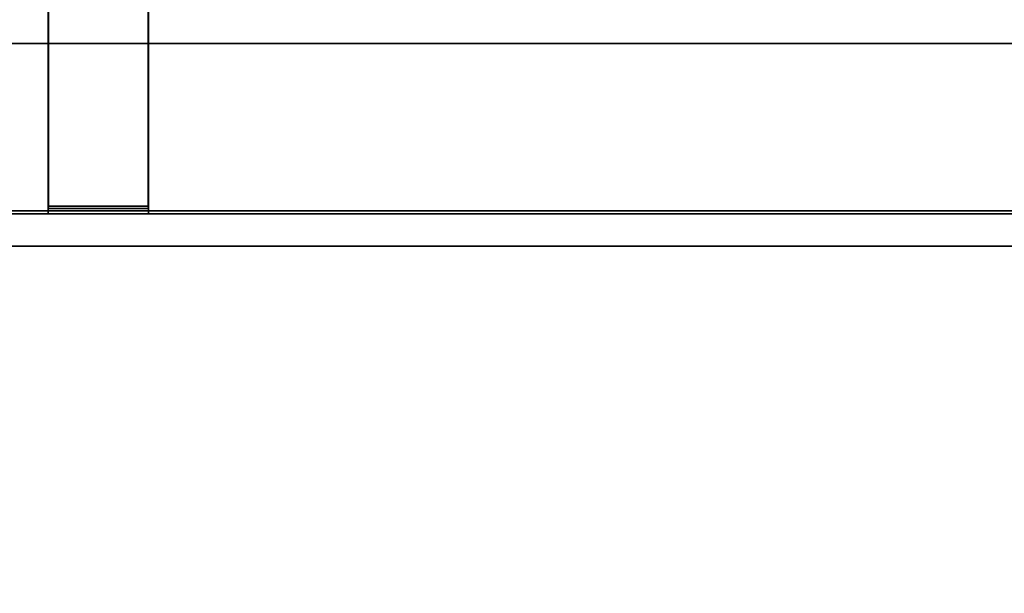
# Model space of a CAD drawing. Extents: x -17.9 to 18, y -14.2 to 13.3.
# Tile 25 of 61: x -0.3 to 3.7, y -11.9 to -9.7. Entities that reach past the tile are written whole.
import ezdxf

# ---------------------------------------------------------------- set-up
doc = ezdxf.new("R2010")
doc.units = 0
doc.layers.add('GRATE_-_2', color=250, linetype='CONTINUOUS')
doc.layers.add('RGM8058UC_-_BODY', color=252, linetype='CONTINUOUS')

msp = doc.modelspace()

# ---------------------------------------------------------------- linework, layer by layer
at = {"layer": 'GRATE_-_2'}
for points in [[(0.2444, -6.5823, 8.0116), (-0.155, -6.5823, 8.0116), (-0.155, -9.7519, 7.9261), (0.2444, -9.7519, 7.9261)], [(-0.1546, -9.7517, 8.3105), (-0.155, -9.7519, 7.9261), (-0.155, -6.5823, 8.0116), (-0.1546, -6.5823, 8.3105)], [(0.2441, -9.7517, 8.3105), (-0.1546, -9.7517, 8.3105), (-0.1546, -6.5823, 8.3105), (0.2441, -6.5823, 8.3105)], [(0.2441, -6.5823, 8.3105), (0.2444, -6.5823, 8.0116), (0.2444, -9.7519, 7.9261), (0.2441, -9.7517, 8.3105)], [(-0.1553, -9.7517, 7.573), (-4.9797, -9.7517, 7.573), (-4.5692, -9.7517, 7.101), (-0.1557, -9.7517, 7.101)], [(-4.9797, -10.4199, 7.573), (-4.9797, -9.7517, 7.573), (-0.1553, -9.7517, 7.573), (-0.1553, -10.4199, 7.573)], [(-4.5692, -9.7517, 7.101), (-4.5692, -10.432, 7.101), (-0.1557, -10.432, 7.101), (-0.1557, -9.7517, 7.101)], [(0.2451, -10.432, 7.101), (0.2451, -9.7517, 7.101), (-0.1557, -9.7517, 7.101), (-0.1557, -10.432, 7.101)], [(0.2447, -9.7517, 7.573), (-0.1553, -9.7517, 7.573), (-0.1557, -9.7517, 7.101), (0.2451, -9.7517, 7.101)], [(0.2444, -9.7519, 7.9261), (-0.155, -9.7519, 7.9261), (-0.1553, -9.7517, 7.573), (0.2447, -9.7517, 7.573)], [(-0.1553, -10.4199, 7.573), (-0.1553, -9.7517, 7.573), (-0.155, -9.7519, 7.9261), (-0.155, -10.4109, 7.9261)], [(-0.155, -10.4109, 7.9261), (-0.155, -9.7519, 7.9261), (-0.1546, -9.7517, 8.3105), (-0.1546, -10.4012, 8.3105)], [(0.2441, -9.7517, 8.3105), (0.2441, -10.4012, 8.3105), (-0.1546, -10.4012, 8.3105), (-0.1546, -9.7517, 8.3105)], [(0.2444, -10.4109, 7.9261), (0.2441, -10.4012, 8.3105), (0.2441, -9.7517, 8.3105), (0.2444, -9.7519, 7.9261)], [(0.2447, -10.4199, 7.573), (0.2444, -10.4109, 7.9261), (0.2444, -9.7519, 7.9261), (0.2447, -9.7517, 7.573)], [(4.9797, -9.7517, 7.573), (0.2447, -9.7517, 7.573), (4.5692, -9.7517, 7.101), (4.9797, -9.7517, 7.101)], [(0.2447, -9.7517, 7.573), (0.2451, -9.7517, 7.101), (4.5692, -9.7517, 7.101)], [(4.9797, -10.4199, 7.573), (0.2447, -10.4199, 7.573), (0.2447, -9.7517, 7.573), (4.9797, -9.7517, 7.573)], [(4.5692, -9.7517, 7.101), (0.2451, -9.7517, 7.101), (0.2451, -10.432, 7.101), (4.5692, -10.432, 7.101)], [(-0.155, -10.4109, 7.9261), (-0.1546, -10.4012, 8.3105), (0.2441, -10.4012, 8.3105), (0.2444, -10.4109, 7.9261)], [(-0.1553, -10.4199, 7.573), (-0.1557, -10.432, 7.101), (-4.5692, -10.432, 7.101), (-4.9797, -10.4199, 7.573)], [(-0.1557, -10.432, 7.101), (-0.1553, -10.4199, 7.573), (0.2447, -10.4199, 7.573), (0.2451, -10.432, 7.101)], [(-0.1553, -10.4199, 7.573), (-0.155, -10.4109, 7.9261), (0.2444, -10.4109, 7.9261), (0.2447, -10.4199, 7.573)], [(4.5692, -10.432, 7.101), (0.2451, -10.432, 7.101), (0.2447, -10.4199, 7.573), (4.9797, -10.4199, 7.573)]]:
    msp.add_3dface(points, dxfattribs=at)
at = {"layer": 'RGM8058UC_-_BODY'}
for points in [[(5.6879, 9.8603, 0.0396), (-5.6867, 9.8603, 0.0396), (-5.6867, -10.5613, 0.0396), (5.6879, -10.5613, 0.0396)], [(5.6879, -10.5613, 6.7511), (-5.6867, -10.5613, 6.7511), (-5.6867, -9.5613, 6.7511), (5.6879, -9.5613, 6.7511)], [(5.6879, -10.5613, 7.5263), (-5.6867, -10.5613, 7.5263), (-5.6867, -10.5613, 6.7511), (5.6879, -10.5613, 6.7511)], [(-5.6867, -10.5613, 7.5263), (5.6879, -10.5613, 7.5263), (5.6879, -12.5511, 7.5263), (-5.6867, -12.5511, 7.5263)], [(-5.6867, -12.5511, 0.0396), (5.6879, -12.5511, 0.0396), (5.6879, -10.5613, 0.0396), (-5.6867, -10.5613, 0.0396)]]:
    msp.add_3dface(points, dxfattribs=at)

doc.saveas('drawing.dxf')
